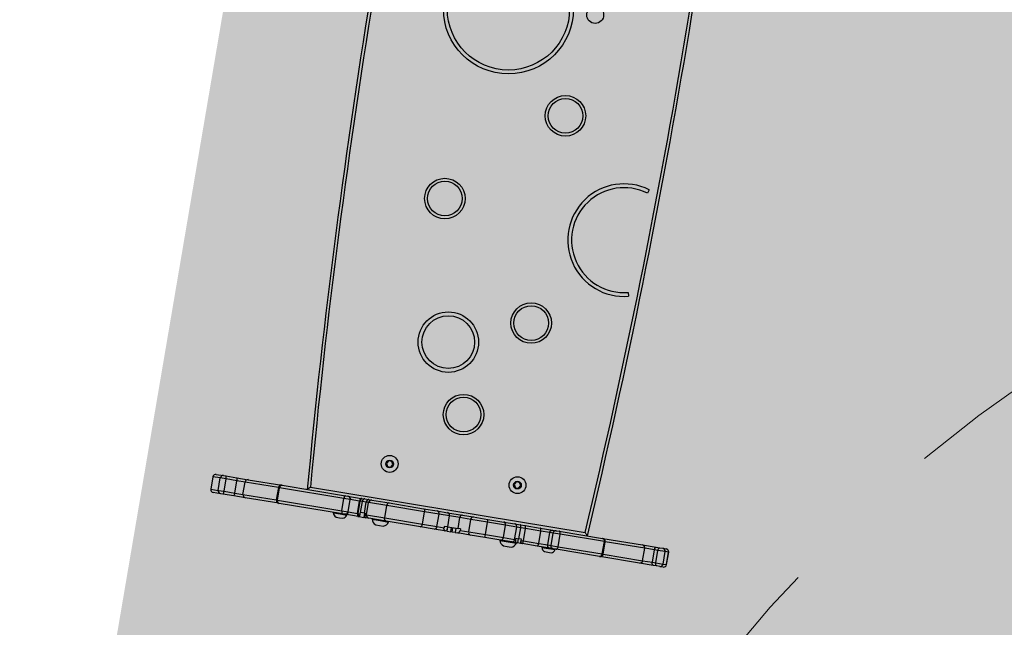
# Model space of a CAD drawing. Header units: inches. Extents: x -433 to 341, y -109 to 237.
# Tile 153 of 256: x -349.322 to -348.302, y 41.974 to 42.604. Entities that reach past the tile are written whole.
import ezdxf

# ---------------------------------------------------------------- set-up
doc = ezdxf.new("R2010")
doc.units = ezdxf.units.IN
doc.header["$MEASUREMENT"] = 0
doc.linetypes.add('ACAD_ISO03W100', pattern=[30, 12, -18])
for name, color, linetype, lineweight in [('1_mata', 7, 'Continuous', 5), ('1_projektowane', 7, 'Continuous', 5), ('1_trawa', 82, 'Continuous', 5), ('strefa', 7, 'ACAD_ISO03W100', 5)]:
    doc.layers.add(name, color=color, linetype=linetype, lineweight=lineweight)
picture_1 = doc.add_image_def('image1.jpg', size_in_pixel=(9921, 7015))

# ---------------------------------------------------------------- blocks, each defined once
blk = doc.blocks.new('fdesg')
at = {"layer": 'strefa', "color": 0, "ltscale": 0.01}
blk.add_lwpolyline([(102.6935, 36.1287), (103.5102, 36.1287, -0.414214), (105.0102, 34.6287), (105.0102, 34.4057, -0.414214), (103.5102, 32.9057), (102.6935, 32.9057, -0.414214), (101.1935, 34.4057), (101.1935, 34.6287, -0.414214)], format="xyb", close=True, dxfattribs=at)
blk = doc.blocks.new('fdfdfd')
at = {"layer": 'strefa', "color": 0, "ltscale": 0.01}
blk.add_lwpolyline([(99.0586, 12.4064, -0.414214), (100.5536, 13.9014), (102.1496, 13.9014, -0.414214), (103.6446, 12.4064), (103.6446, 12.1834, -0.414214), (102.1496, 10.6884), (100.5536, 10.6884, -0.414214), (99.0586, 12.1834)], format="xyb", close=True, dxfattribs=at)
blk = doc.blocks.new('0911 2')
at = {"color": 7, "linetype": 'Continuous', "lineweight": 25}
for p, q in [((429.63, -235.11), (429.63, -234.34)), ((431.23, -234.04), (429.93, -234.04)), ((431.53, -234.34), (431.53, -235.11)), ((429.63, -235.36), (429.63, -235.11)), ((429.63, -236.5), (429.63, -235.36)), ((429.93, -234.82), (429.93, -235.43)), ((429.93, -234.82), (431.23, -234.82)), ((429.93, -235.43), (431.23, -235.43)), ((429.93, -235.43), (429.93, -236.57)), ((431.23, -235.43), (431.23, -234.82)), ((431.23, -236.57), (431.23, -235.43)), ((431.53, -235.11), (431.53, -235.36)), ((431.53, -235.36), (431.53, -236.5)), ((429.63, -237.71), (429.63, -236.5)), ((429.93, -236.57), (429.93, -237.42)), ((429.93, -236.57), (431.23, -236.57)), ((431.23, -237.42), (431.23, -236.57)), ((431.53, -236.5), (431.53, -237.71)), ((429.63, -241.22), (429.63, -237.71)), ((429.93, -237.42), (431.23, -237.42)), ((431.53, -237.71), (431.53, -241.22)), ((429.63, -241.27), (429.63, -241.22)), ((429.63, -247.91), (429.63, -241.27)), ((431.23, -240.92), (429.93, -240.92)), ((429.93, -241.05), (429.93, -247.8)), ((429.93, -241.05), (431.23, -241.05)), ((431.23, -247.8), (431.23, -241.05)), ((431.53, -241.22), (431.53, -241.27)), ((431.53, -241.27), (431.53, -247.91)), ((431.83, -244.18), (431.83, -273.05)), ((429.63, -246.97), (429.58, -246.97)), ((429.58, -246.97), (429.58, -247.67)), ((429.19, -247.32), (429.19, -247.67)), ((429.19, -247.67), (429.19, -248.02)), ((429.58, -247.67), (429.58, -248.37)), ((429.63, -248.17), (429.63, -247.91)), ((429.93, -247.8), (429.93, -248.47)), ((429.93, -247.8), (431.23, -247.8)), ((431.23, -248.47), (431.23, -247.8)), ((431.53, -247.91), (431.53, -248.17)), ((429.58, -248.37), (429.63, -248.37)), ((429.63, -248.18), (429.63, -248.17)), ((429.63, -249.58), (429.63, -248.18)), ((429.93, -248.47), (431.23, -248.47)), ((429.93, -248.47), (429.93, -248.48)), ((429.93, -248.48), (431.23, -248.48)), ((429.93, -248.48), (429.93, -249.46)), ((431.23, -248.48), (431.23, -248.47)), ((431.23, -249.46), (431.23, -248.48)), ((431.53, -248.17), (431.53, -248.18)), ((431.53, -248.18), (431.53, -249.58)), ((429.63, -249.64), (429.63, -249.58)), ((429.63, -249.67), (429.63, -249.64)), ((429.63, -249.67), (429.63, -250.16)), ((429.93, -249.46), (431.23, -249.46)), ((429.93, -249.46), (429.93, -249.52)), ((429.93, -249.52), (429.93, -249.7)), ((429.93, -249.52), (431.23, -249.52)), ((430.08, -249.7), (429.93, -249.7)), ((430.08, -249.7), (430.08, -249.75)), ((430.08, -249.75), (431.23, -249.75)), ((430.08, -250.15), (430.08, -249.75)), ((431.23, -249.52), (431.23, -249.46)), ((431.23, -249.75), (431.23, -249.52)), ((431.23, -250.15), (431.23, -249.75)), ((431.53, -249.58), (431.53, -249.64)), ((431.53, -249.64), (431.53, -249.94)), ((431.53, -249.94), (431.53, -250.34)), ((429.63, -251.03), (429.58, -251.03)), ((429.58, -251.03), (429.58, -251.9)), ((430.08, -250.16), (429.63, -250.16)), ((429.63, -250.2), (429.63, -250.16)), ((429.63, -250.34), (429.63, -250.2)), ((429.63, -250.36), (429.63, -250.34)), ((429.63, -250.7), (429.63, -250.36)), ((429.63, -252.5), (429.63, -250.7)), ((429.7, -250.24), (429.68, -250.23)), ((429.93, -250.27), (429.93, -250.4)), ((430.08, -250.27), (429.93, -250.27)), ((429.93, -250.4), (429.93, -252.31)), ((429.93, -250.4), (431.23, -250.4)), ((430.08, -250.15), (431.23, -250.15)), ((430.08, -250.16), (430.08, -250.15)), ((430.08, -250.16), (431.23, -250.16)), ((430.08, -250.16), (430.08, -250.27)), ((431.23, -250.16), (431.23, -250.15)), ((431.23, -250.4), (431.23, -250.16)), ((431.23, -252.31), (431.23, -250.4)), ((431.53, -250.34), (431.53, -250.36)), ((431.53, -250.36), (431.53, -250.7)), ((431.53, -250.7), (431.53, -252.5)), ((429.08, -251.5), (429.08, -251.9)), ((429.08, -251.9), (429.08, -252.3)), ((429.58, -251.9), (429.58, -252.78)), ((435.53, -251.56), (435.23, -251.73)), ((435.23, -251.73), (435.23, -252.08)), ((435.23, -252.08), (435.53, -252.25)), ((435.83, -251.73), (435.53, -251.56)), ((435.53, -252.25), (435.83, -252.08)), ((435.83, -252.08), (435.83, -251.73)), ((429.58, -252.78), (429.63, -252.78)), ((429.63, -256.13), (429.63, -252.5)), ((429.93, -252.31), (429.93, -256.27)), ((429.93, -252.31), (431.23, -252.31)), ((431.23, -256.27), (431.23, -252.31)), ((431.53, -252.5), (431.53, -256.13)), ((429.63, -257.55), (429.63, -256.13)), ((431.53, -256.13), (431.53, -257.55)), ((429.93, -256.27), (431.23, -256.27)), ((429.93, -256.27), (429.93, -257.8)), ((431.23, -257.8), (431.23, -256.27)), ((429.63, -258.65), (429.63, -257.55)), ((429.93, -257.8), (431.23, -257.8)), ((429.93, -257.8), (429.93, -258.54)), ((431.23, -258.9), (431.23, -257.8)), ((431.53, -257.55), (431.53, -258.65)), ((429.63, -258.9), (429.63, -258.73)), ((429.63, -258.9), (430.08, -258.9)), ((429.63, -258.93), (429.63, -258.9)), ((429.63, -258.93), (430.08, -258.93)), ((429.63, -258.93), (429.63, -259.31)), ((430.08, -258.54), (429.93, -258.54)), ((430.08, -258.9), (430.08, -258.54)), ((430.08, -258.9), (431.23, -258.9)), ((430.08, -258.9), (430.08, -259.99)), ((431.23, -259.99), (431.23, -258.9)), ((431.53, -258.65), (431.53, -260.2)), ((429.63, -259.31), (430.08, -259.31)), ((429.63, -259.45), (429.63, -259.31)), ((429.63, -259.45), (430.08, -259.45)), ((429.63, -259.75), (429.63, -259.45)), ((430.08, -259.75), (429.63, -259.75)), ((429.63, -259.75), (429.63, -260.03)), ((429.63, -260.03), (429.66, -260.1)), ((429.63, -260.2), (429.63, -260.03)), ((429.63, -261.35), (429.63, -260.2)), ((429.93, -260.23), (429.93, -261.13)), ((430.08, -260.23), (429.93, -260.23)), ((430.08, -259.99), (431.23, -259.99)), ((430.08, -260.23), (430.08, -259.99)), ((431.23, -261.13), (431.23, -259.99)), ((431.53, -260.2), (431.53, -261.35)), ((429.93, -261.13), (429.93, -262.9)), ((429.93, -261.13), (431.23, -261.13)), ((431.23, -262.9), (431.23, -261.13)), ((429.63, -262.89), (429.63, -261.35)), ((431.53, -261.35), (431.53, -262.89)), ((429.63, -264.56), (429.63, -262.89)), ((429.93, -262.9), (431.23, -262.9)), ((429.93, -262.9), (429.93, -264.78)), ((431.23, -264.78), (431.23, -262.9)), ((431.53, -262.89), (431.53, -264.56)), ((429.08, -264.93), (429.08, -265.33)), ((429.08, -265.33), (429.08, -265.73)), ((429.63, -264.45), (429.58, -264.45)), ((429.58, -264.45), (429.58, -265.33)), ((429.58, -265.33), (429.58, -266.2)), ((429.63, -265.71), (429.63, -264.56)), ((429.93, -264.78), (431.23, -264.78)), ((429.93, -264.78), (429.93, -265.96)), ((431.23, -265.96), (431.23, -264.78)), ((431.53, -264.56), (431.53, -265.71)), ((435.53, -264.98), (435.23, -265.16)), ((435.23, -265.16), (435.23, -265.5)), ((435.83, -265.16), (435.53, -264.98)), ((435.83, -265.5), (435.83, -265.16)), ((429.58, -266.2), (429.63, -266.2)), ((429.63, -265.72), (429.63, -265.71)), ((429.63, -266.16), (429.63, -265.72)), ((429.63, -266.16), (429.63, -266.33)), ((429.63, -266.33), (430.08, -266.33)), ((429.63, -266.33), (429.63, -266.34)), ((429.63, -266.34), (430.08, -266.34)), ((429.63, -266.64), (429.63, -266.34)), ((429.93, -265.96), (431.23, -265.96)), ((429.93, -265.96), (429.93, -265.96)), ((429.93, -265.96), (429.93, -266.05)), ((429.93, -265.96), (431.23, -265.96)), ((430.08, -266.05), (429.93, -266.05)), ((430.08, -266.05), (430.08, -266.38)), ((431.23, -265.96), (431.23, -265.96)), ((431.23, -266.38), (431.23, -265.96)), ((431.53, -265.71), (431.53, -265.72)), ((431.53, -265.72), (431.53, -266.28)), ((431.53, -266.28), (431.53, -266.8)), ((435.23, -265.5), (435.53, -265.67)), ((435.53, -265.67), (435.83, -265.5)), ((429.63, -266.7), (429.63, -266.64)), ((429.63, -266.8), (429.63, -266.7)), ((429.63, -268.37), (429.63, -266.8)), ((429.93, -266.64), (429.93, -266.88)), ((429.93, -266.64), (430.08, -266.64)), ((429.93, -266.88), (431.23, -266.88)), ((429.93, -266.88), (429.93, -268.49)), ((430.08, -266.38), (431.23, -266.38)), ((430.08, -266.64), (430.08, -266.38)), ((431.23, -266.88), (431.23, -266.38)), ((431.23, -268.49), (431.23, -266.88)), ((431.53, -266.8), (431.53, -268.37)), ((429.63, -269.72), (429.63, -268.37)), ((431.53, -268.37), (431.53, -269.72)), ((429.19, -269.22), (429.19, -269.57)), ((429.63, -268.87), (429.58, -268.87)), ((429.58, -268.87), (429.58, -269.57)), ((429.93, -268.49), (431.23, -268.49)), ((429.93, -268.49), (429.93, -269.43)), ((429.93, -269.43), (429.93, -269.78)), ((429.93, -269.43), (431.23, -269.43)), ((431.23, -269.43), (431.23, -268.49)), ((431.23, -269.78), (431.23, -269.43)), ((429.19, -269.57), (429.19, -269.92)), ((429.58, -269.57), (429.58, -270.27)), ((429.58, -270.27), (429.63, -270.27)), ((429.63, -270.07), (429.63, -269.72)), ((429.63, -270.37), (429.63, -270.07)), ((429.63, -274.92), (429.63, -270.37)), ((429.93, -269.78), (429.93, -270.53)), ((429.93, -269.78), (431.23, -269.78)), ((431.23, -270.53), (431.23, -269.78)), ((431.53, -269.72), (431.53, -270.07)), ((431.53, -270.07), (431.53, -270.37)), ((431.53, -270.37), (431.53, -274.92)), ((429.93, -270.53), (431.23, -270.53)), ((429.93, -270.53), (429.93, -275.17)), ((431.23, -275.17), (431.23, -270.53)), ((457.09, -273.39), (456.7, -273.49)), ((467.93, -273.79), (467.55, -273.68)), ((429.63, -274.95), (429.63, -274.92)), ((429.63, -279.12), (429.63, -274.95)), ((429.93, -275.17), (431.23, -275.17)), ((429.93, -275.25), (431.23, -275.25)), ((431.53, -274.92), (431.53, -274.95)), ((431.53, -274.95), (431.53, -279.12)), ((429.63, -280.58), (429.63, -279.12)), ((429.93, -279.41), (431.23, -279.41)), ((429.93, -279.41), (429.93, -280.43)), ((431.23, -280.43), (431.23, -279.41)), ((431.53, -279.12), (431.53, -280.58)), ((429.63, -280.95), (429.63, -280.58)), ((429.93, -280.43), (431.23, -280.43)), ((429.93, -280.43), (429.93, -280.8)), ((431.23, -280.8), (431.23, -280.43)), ((431.53, -280.58), (431.53, -280.95)), ((429.63, -281.25), (429.63, -280.95)), ((429.63, -281.63), (429.63, -281.25)), ((429.93, -280.8), (429.93, -281.55)), ((429.93, -280.8), (431.23, -280.8)), ((429.93, -281.55), (431.23, -281.55)), ((429.93, -281.55), (429.93, -281.92)), ((431.23, -281.55), (431.23, -280.8)), ((431.23, -281.92), (431.23, -281.55)), ((431.53, -280.95), (431.53, -281.25)), ((431.53, -281.25), (431.53, -281.63)), ((429.93, -281.92), (431.23, -281.92)), ((429.93, -281.93), (431.23, -281.93))]:
    blk.add_line(p, q, dxfattribs=at)
at = {"color": 8, "linetype": 'Continuous', "lineweight": 25}
for p, q in [((429.93, -234.04), (429.93, -234.82)), ((431.23, -234.82), (431.23, -234.04)), ((429.93, -237.42), (429.93, -240.92)), ((431.23, -240.92), (431.23, -237.42)), ((429.93, -240.92), (429.93, -241.05)), ((431.23, -241.05), (431.23, -240.92)), ((429.63, -266.64), (429.92, -266.64)), ((429.93, -275.17), (429.93, -275.25)), ((429.93, -275.25), (429.93, -279.41)), ((431.23, -275.25), (431.23, -275.17)), ((431.23, -279.41), (431.23, -275.25)), ((429.93, -281.92), (429.93, -281.93)), ((431.23, -281.93), (431.23, -281.92))]:
    blk.add_line(p, q, dxfattribs=at)
at = {"color": 7, "linetype": 'Continuous', "lineweight": 25, "flags": 128}
for points in [[(429.93, -247.8), (429.87, -247.81), (429.82, -247.81), (429.77, -247.82), (429.72, -247.83), (429.68, -247.85), (429.66, -247.87), (429.64, -247.89), (429.63, -247.91)], [(431.53, -247.91), (431.53, -247.89), (431.51, -247.87), (431.48, -247.85), (431.44, -247.83), (431.4, -247.82), (431.35, -247.81), (431.29, -247.81), (431.23, -247.8)], [(429.93, -249.46), (429.87, -249.46), (429.82, -249.47), (429.77, -249.48), (429.72, -249.49), (429.68, -249.51), (429.66, -249.53), (429.64, -249.55), (429.63, -249.58)], [(431.53, -249.58), (431.53, -249.55), (431.51, -249.53), (431.48, -249.51), (431.44, -249.49), (431.4, -249.48), (431.35, -249.47), (431.29, -249.46), (431.23, -249.46)], [(431.53, -250.36), (431.53, -250.32), (431.51, -250.28), (431.48, -250.25), (431.44, -250.22), (431.4, -250.2), (431.35, -250.18), (431.29, -250.17), (431.23, -250.16)], [(429.63, -252.5), (429.64, -252.47), (429.66, -252.43), (429.68, -252.39), (429.72, -252.36), (429.77, -252.34), (429.82, -252.32), (429.87, -252.31), (429.93, -252.31)], [(431.53, -252.5), (431.53, -252.47), (431.51, -252.43), (431.48, -252.39), (431.44, -252.36), (431.4, -252.34), (431.35, -252.32), (431.29, -252.31), (431.23, -252.31)], [(429.63, -256.13), (429.64, -256.16), (429.66, -256.18), (429.68, -256.21), (429.72, -256.23), (429.77, -256.25), (429.82, -256.26), (429.87, -256.27), (429.93, -256.27)], [(431.53, -256.13), (431.53, -256.16), (431.51, -256.18), (431.48, -256.21), (431.44, -256.23), (431.4, -256.25), (431.35, -256.26), (431.29, -256.27), (431.23, -256.27)], [(431.23, -266.38), (431.29, -266.38), (431.35, -266.38), (431.4, -266.37), (431.44, -266.35), (431.48, -266.34), (431.51, -266.32), (431.53, -266.3), (431.53, -266.28)], [(429.63, -268.37), (429.64, -268.39), (429.66, -268.42), (429.68, -268.43), (429.72, -268.45), (429.77, -268.47), (429.82, -268.48), (429.87, -268.48), (429.93, -268.49)], [(431.23, -268.49), (431.29, -268.48), (431.35, -268.48), (431.4, -268.47), (431.44, -268.45), (431.48, -268.44), (431.51, -268.42), (431.53, -268.39), (431.53, -268.37)], [(429.63, -270.37), (429.64, -270.4), (429.66, -270.43), (429.68, -270.46), (429.72, -270.48), (429.77, -270.5), (429.82, -270.52), (429.87, -270.53), (429.93, -270.53)], [(431.23, -270.53), (431.29, -270.53), (431.35, -270.52), (431.4, -270.5), (431.44, -270.48), (431.48, -270.46), (431.51, -270.43), (431.53, -270.4), (431.53, -270.37)], [(429.63, -280.58), (429.64, -280.55), (429.66, -280.52), (429.68, -280.5), (429.72, -280.47), (429.77, -280.45), (429.82, -280.44), (429.87, -280.43), (429.93, -280.43)], [(431.23, -280.43), (431.29, -280.43), (431.35, -280.44), (431.4, -280.45), (431.44, -280.47), (431.48, -280.5), (431.51, -280.52), (431.53, -280.55), (431.53, -280.58)], [(429.63, -280.95), (429.64, -280.92), (429.66, -280.89), (429.68, -280.87), (429.72, -280.84), (429.77, -280.82), (429.82, -280.81), (429.87, -280.8), (429.93, -280.8)], [(431.23, -280.8), (431.29, -280.8), (431.35, -280.81), (431.4, -280.82), (431.44, -280.84), (431.48, -280.87), (431.51, -280.89), (431.53, -280.92), (431.53, -280.95)]]:
    blk.add_lwpolyline(points, dxfattribs=at)
at = {"color": 7, "linetype": 'Continuous', "lineweight": 25}
for centre, radius in [((484.04, -256.35), 6.74), ((484.04, -256.35), 6.34), ((435.53, -251.9), 0.875), ((463.58, -253.06), 2.1), ((435.53, -251.9), 0.4), ((463.58, -253.06), 1.8), ((448.97, -255.84), 3.13), ((448.97, -255.84), 2.73), ((441.82, -258.62), 2.1), ((441.82, -258.62), 1.8), ((452.32, -263.99), 2.1), ((452.32, -263.99), 1.8), ((474.07, -263.99), 2.1), ((474.07, -263.99), 1.8), ((435.53, -265.33), 0.875), ((435.53, -265.33), 0.4), ((484.88, -265.33), 0.875)]:
    blk.add_circle(centre, radius, dxfattribs=at)
for centre, radius, start, end in [((429.93, -234.34), 0.3, 90, 180), ((431.23, -234.34), 0.3, 0, 90), ((429.93, -235.12), 0.296, 89.2908, 179.2731), ((429.86, -235.06), 0.375, 232.2999, 280.8759), ((431.24, -235.12), 0.296, 0.7264, 90.7085), ((431.3, -235.06), 0.375, 259.124, 307.7007), ((429.86, -236.2), 0.375, 232.3007, 280.8752), ((431.3, -236.2), 0.375, 259.1248, 307.6999), ((429.93, -237.72), 0.296, 89.2612, 179.2423), ((431.24, -237.72), 0.296, 0.7573, 90.7381), ((429.93, -241.22), 0.3, 90, 180), ((429.9, -241.31), 0.272, 83.2902, 171.1519), ((431.23, -241.22), 0.3, 0, 90), ((431.26, -241.31), 0.272, 8.8475, 96.7093), ((484.88, -996.82), 754.8, 85.9469, 94.0531), ((484.88, -996.82), 754.5, 85.96813, 94.03187), ((429.69, -247.48), 0.523, 101.8119, 162), ((429.69, -247.86), 0.523, 198, 258.1881), ((429.93, -248.17), 0.3, 180.013, 270.0132), ((431.23, -248.17), 0.3, 269.9875, 359.9875), ((429.77, -251.73), 0.723, 105.0624, 162), ((429.79, -250.36), 0.156, 124.6659, 177.0104), ((429.93, -250.7), 0.297, 89.3416, 179.3266), ((431.24, -250.7), 0.297, 0.6729, 90.6577), ((429.77, -252.08), 0.723, 198, 254.9376), ((429.91, -257.52), 0.278, 186.0263, 274.9658), ((431.26, -257.52), 0.278, 265.0347, 353.9742), ((429.84, -258.65), 0.206, 180.0309, 194.4262), ((431.26, -258.62), 0.278, 265.0618, 354.0139), ((429.9, -261.4), 0.27, 82.7796, 170.2211), ((431.27, -261.4), 0.27, 9.7783, 97.2199), ((429.86, -259.84), 3.06, 265.7806, 271.4042), ((431.31, -259.84), 3.06, 268.5958, 274.2194), ((429.77, -265.15), 0.723, 105.0624, 162), ((429.9, -264.51), 0.268, 191.3461, 278.0136), ((431.27, -264.51), 0.268, 261.9869, 348.6545), ((429.77, -265.5), 0.723, 198, 254.9376), ((462.36, -272.08), 5.83, 342.9232, 193.9483), ((462.36, -272.08), 5.43, 342.9232, 193.9483), ((429.69, -269.38), 0.523, 101.8119, 162), ((429.69, -269.76), 0.523, 198, 258.1881), ((484.88, 479.58), 754.8, 265.9469, 274.0531), ((484.88, 479.58), 754.5, 265.96813, 274.03187), ((429.91, -274.89), 0.28, 185.1412, 274.3511), ((429.93, -274.95), 0.3, 180, 270), ((431.25, -274.89), 0.28, 265.6495, 354.8594), ((431.23, -274.95), 0.3, 270, 0), ((429.93, -279.12), 0.294, 181.3088, 271.252), ((431.24, -279.12), 0.294, 268.7486, 358.6917), ((429.93, -281.25), 0.3, 180.0597, 270.0602), ((429.93, -281.63), 0.3, 180, 270), ((429.93, -281.62), 0.3, 180.06, 270.0596), ((431.23, -281.25), 0.3, 269.9405, 359.9407), ((431.23, -281.63), 0.3, 270, 0), ((431.23, -281.62), 0.3, 269.941, 359.9404)]:
    blk.add_arc(centre, radius, start, end, dxfattribs=at)
for centre, start_param, end_param in [((429.93, -250.34), 2.545541, 3.141593), ((431.23, -250.34), 0, 1.570796)]:
    blk.add_ellipse(centre, major_axis=(0.3, 0), ratio=0.62531, start_param=start_param, end_param=end_param, dxfattribs=at)
for points, knots in [([(431.53, -243.9), (431.53, -243.91), (431.54, -243.91), (431.58, -243.94), (431.64, -244), (431.73, -244.09), (431.8, -244.15), (431.83, -244.18), (431.83, -244.18)], [0, 0, 0, 0, 0.1459009, 0.2911845, 0.4912681, 0.7603323, 0.9980338, 1, 1, 1, 1]), ([(429.93, -248.48), (429.9, -248.48), (429.83, -248.47), (429.74, -248.42), (429.67, -248.34), (429.64, -248.26), (429.63, -248.21), (429.63, -248.18), (429.63, -248.18)], [0, 0, 0, 0, 0.214652, 0.429306, 0.643967, 0.858645, 0.985167, 1, 1, 1, 1]), ([(431.53, -248.18), (431.53, -248.18), (431.53, -248.21), (431.53, -248.26), (431.49, -248.34), (431.42, -248.42), (431.33, -248.47), (431.27, -248.48), (431.23, -248.48)], [0, 0, 0, 0, 0.014833, 0.141356, 0.35604, 0.570703, 0.785358, 1, 1, 1, 1]), ([(429.93, -249.52), (429.9, -249.52), (429.83, -249.52), (429.74, -249.54), (429.67, -249.57), (429.64, -249.6), (429.63, -249.63), (429.63, -249.63), (429.63, -249.64)], [0, 0, 0, 0, 0.214666, 0.429334, 0.643991, 0.858663, 0.977587, 1, 1, 1, 1]), ([(429.93, -249.7), (429.91, -249.7), (429.86, -249.7), (429.79, -249.69), (429.71, -249.68), (429.65, -249.68), (429.63, -249.67), (429.63, -249.67), (429.63, -249.67)], [0, 0, 0, 0, 0.121624, 0.274613, 0.492539, 0.71557, 0.981337, 1, 1, 1, 1]), ([(431.53, -249.64), (431.53, -249.63), (431.53, -249.63), (431.52, -249.6), (431.49, -249.57), (431.42, -249.54), (431.33, -249.52), (431.27, -249.52), (431.23, -249.52)], [0, 0, 0, 0, 0.022413, 0.141338, 0.356008, 0.570674, 0.785344, 1, 1, 1, 1]), ([(431.53, -249.94), (431.53, -249.94), (431.53, -249.93), (431.53, -249.89), (431.49, -249.84), (431.42, -249.79), (431.33, -249.75), (431.27, -249.75), (431.23, -249.75)], [0, 0, 0, 0, 0.007821, 0.142051, 0.356815, 0.57131, 0.785655, 1, 1, 1, 1]), ([(429.68, -250.23), (429.67, -250.22), (429.64, -250.21), (429.63, -250.2), (429.63, -250.2)], [0, 0, 0, 0, 0.582853, 1, 1, 1, 1]), ([(429.93, -250.27), (429.91, -250.27), (429.87, -250.26), (429.8, -250.26), (429.74, -250.25), (429.71, -250.24), (429.7, -250.24)], [0, 0, 0, 0, 0.174431, 0.40782, 0.82096, 1, 1, 1, 1]), ([(429.63, -258.73), (429.63, -258.73), (429.63, -258.72), (429.64, -258.71), (429.64, -258.7)], [0, 0, 0, 0, 0.22867, 1, 1, 1, 1]), ([(429.64, -258.7), (429.66, -258.67), (429.68, -258.63), (429.75, -258.58), (429.8, -258.56), (429.86, -258.54), (429.9, -258.54), (429.92, -258.54), (429.93, -258.54)], [0, 0, 0, 0, 0.516124, 0.667069, 0.834409, 0.900042, 0.96639, 1, 1, 1, 1]), ([(429.63, -260.2), (429.63, -260.2), (429.63, -260.18), (429.64, -260.15), (429.66, -260.12), (429.66, -260.1)], [0, 0, 0, 0, 0.046845, 0.474365, 1, 1, 1, 1]), ([(429.66, -260.1), (429.68, -260.12), (429.71, -260.15), (429.77, -260.19), (429.82, -260.21), (429.89, -260.23), (429.92, -260.23), (429.93, -260.23)], [0, 0, 0, 0, 0.374877, 0.56975, 0.814411, 0.911987, 1, 1, 1, 1]), ([(431.53, -260.2), (431.53, -260.2), (431.53, -260.18), (431.53, -260.14), (431.49, -260.08), (431.42, -260.03), (431.33, -259.99), (431.27, -259.99), (431.23, -259.99)], [0, 0, 0, 0, 0.013961, 0.14137, 0.356057, 0.570718, 0.78536, 1, 1, 1, 1]), ([(429.63, -265.71), (429.63, -265.71), (429.63, -265.73), (429.64, -265.78), (429.68, -265.85), (429.75, -265.91), (429.84, -265.95), (429.9, -265.95), (429.93, -265.96)], [0, 0, 0, 0, 0.002625, 0.197634, 0.412073, 0.612012, 0.805896, 1, 1, 1, 1]), ([(429.63, -265.72), (429.63, -265.73), (429.63, -265.75), (429.64, -265.79), (429.68, -265.86), (429.75, -265.91), (429.84, -265.95), (429.9, -265.95), (429.93, -265.96)], [0, 0, 0, 0, 0.002941, 0.182713, 0.400339, 0.604625, 0.802187, 1, 1, 1, 1]), ([(429.93, -266.05), (429.92, -266.05), (429.9, -266.05), (429.86, -266.05), (429.78, -266.07), (429.7, -266.1), (429.64, -266.13), (429.63, -266.15), (429.63, -266.16)], [0, 0, 0, 0, 0.038544, 0.104407, 0.230916, 0.5064484, 0.8175881, 1, 1, 1, 1]), ([(431.23, -265.96), (431.26, -265.95), (431.33, -265.95), (431.41, -265.91), (431.48, -265.85), (431.52, -265.78), (431.53, -265.73), (431.53, -265.71), (431.53, -265.71)], [0, 0, 0, 0, 0.194106, 0.387991, 0.587923, 0.802364, 0.997375, 1, 1, 1, 1]), ([(431.23, -265.96), (431.26, -265.95), (431.33, -265.95), (431.41, -265.91), (431.48, -265.86), (431.52, -265.79), (431.53, -265.75), (431.53, -265.73), (431.53, -265.72)], [0, 0, 0, 0, 0.197803, 0.395367, 0.599655, 0.817284, 0.997059, 1, 1, 1, 1]), ([(429.93, -266.64), (429.9, -266.64), (429.84, -266.64), (429.76, -266.65), (429.69, -266.66), (429.64, -266.68), (429.64, -266.69), (429.63, -266.7)], [0, 0, 0, 0, 0.179435, 0.358471, 0.547719, 0.762253, 1, 1, 1, 1]), ([(429.63, -266.8), (429.63, -266.8), (429.63, -266.81), (429.64, -266.82), (429.67, -266.84), (429.74, -266.87), (429.83, -266.88), (429.9, -266.88), (429.93, -266.88)], [0, 0, 0, 0, 0.006997, 0.142308, 0.357035, 0.571453, 0.785726, 1, 1, 1, 1]), ([(431.23, -266.88), (431.27, -266.88), (431.33, -266.88), (431.42, -266.87), (431.49, -266.84), (431.53, -266.82), (431.53, -266.81), (431.53, -266.8), (431.53, -266.8)], [0, 0, 0, 0, 0.214275, 0.428551, 0.642962, 0.857691, 0.993003, 1, 1, 1, 1]), ([(429.63, -269.72), (429.63, -269.71), (429.63, -269.69), (429.64, -269.64), (429.67, -269.56), (429.74, -269.49), (429.83, -269.44), (429.9, -269.43), (429.93, -269.43)], [0, 0, 0, 0, 0.025895, 0.141341, 0.356007, 0.57067, 0.785337, 1, 1, 1, 1]), ([(431.23, -269.43), (431.27, -269.43), (431.33, -269.44), (431.42, -269.49), (431.49, -269.56), (431.52, -269.64), (431.53, -269.69), (431.53, -269.71), (431.53, -269.72)], [0, 0, 0, 0, 0.214666, 0.429324, 0.643989, 0.858657, 0.974105, 1, 1, 1, 1]), ([(429.63, -270.07), (429.63, -270.06), (429.63, -270.04), (429.64, -269.99), (429.67, -269.91), (429.74, -269.84), (429.83, -269.79), (429.9, -269.79), (429.93, -269.78)], [0, 0, 0, 0, 0.018635, 0.141321, 0.35599, 0.570659, 0.785331, 1, 1, 1, 1]), ([(431.23, -269.78), (431.27, -269.79), (431.33, -269.79), (431.42, -269.84), (431.49, -269.91), (431.53, -269.99), (431.53, -270.04), (431.53, -270.06), (431.53, -270.07)], [0, 0, 0, 0, 0.214671, 0.429334, 0.644005, 0.858677, 0.981365, 1, 1, 1, 1]), ([(431.83, -273.05), (431.83, -273.05), (431.8, -273.08), (431.73, -273.14), (431.64, -273.23), (431.58, -273.29), (431.54, -273.32), (431.53, -273.33), (431.53, -273.33)], [0, 0, 0, 0, 0.0019662, 0.2396677, 0.5087319, 0.7088155, 0.8540991, 1, 1, 1, 1])]:
    blk.add_open_spline(points, degree=3, knots=knots, dxfattribs=at)

msp = doc.modelspace()

# ---------------------------------------------------------------- hatches: boundary and pattern name
at = {"layer": '1_trawa'}
h = msp.add_hatch(dxfattribs=at)
h.set_pattern_fill('GRASS', color=256, scale=0.5)
h.set_pattern_definition([(90, (-330.8982, 0), (-0.3535534, 0.3535534), [0.09375, -0.6133568]), (45, (-330.8982, 0), (-0.3535534, 0.3535534), [0.09375, -0.40625]), (135, (-330.8982, 0), (-0.3535534, -0.3535534), [0.09375, -0.40625])])
h.paths.add_polyline_path([(-348.534, 46.0021), (-350.5175, 34.3585), (-350.4589, 34.3585), (-350.8046, 32.7514), (-347.0678, 32.1178), (-347.4656, 33.4722), (-344.5872, 34.3177), (-344.4051, 36.9465), (-345.878, 37.2304), (-344.9316, 42.1401), (-341.9859, 41.5722), (-342.9322, 36.6626), (-344.4051, 36.9465), (-344.5872, 34.3177), (-344.5139, 34.0681), (-344.0702, 32.5577), (-341.818, 33.1037), (-338.6447, 33.2189), (-338.8526, 34.7997), (-337.3591, 34.9223), (-335.5616, 43.6288), (-343.3637, 45.1889)])
h.paths.add_polyline_path([(-350.8046, 32.7514), (-351.6667, 28.2246), (-344.9454, 27.0189), (-338.427, 28.8347), (-338.2728, 28.8692), (-338.4126, 30.1563), (-338.5852, 33.2267), (-341.818, 33.1037), (-344.0702, 32.5577), (-342.8962, 28.5609), (-345.7746, 27.7154), (-347.0678, 32.1178)])
h.paths.add_polyline_path([(-338.8049, 12.4075), (-337.7845, 20.6073), (-350.6691, 21.5558), (-350.5378, 24.1561), (-357.276, 24.533), (-357.5885, 18.9399), (-357.0399, 18.9093), (-356.99, 18.9066), (-357.0713, 17.411), (-351.5812, 17.0688), (-351.3207, 19.5543), (-345.1459, 19.2738), (-345.5172, 13.3328)])
h.paths.add_polyline_path([(-357.4947, 20.6175), (-370.0389, 21.1882), (-370.5199, 12.2972), (-360.3926, 11.5827), (-359.9334, 19.1059), (-363.299, 19.3045), (-363.4619, 16.3089), (-365.4589, 16.4175), (-365.5403, 14.9197), (-369.5344, 15.1368), (-369.1499, 19.6496), (-357.5859, 18.9412)])

# ---------------------------------------------------------------- block references
at = {"xscale": 0.01, "yscale": 0.01, "zscale": 0.01, "rotation": 80.60130489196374}
msp.add_blockref('0911 2', (-352.1352, 38.2581), dxfattribs=at)
at = {"layer": '1_projektowane'}
for name, p, rotation in [('fdesg', (-454.6127, 29.7715), 349.0539821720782), ('fdfdfd', (-354.6201, -61.6505), 79.06851217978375)]:
    msp.add_blockref(name, p, dxfattribs=dict(at, rotation=rotation))

# ---------------------------------------------------------------- pictures from other files: only their frames are drawn
at = {"layer": '1_mata'}
image = msp.add_image(picture_1, insert=(-284.1864, -108.6544), size_in_units=(210.5211, 148.8565), rotation=90, dxfattribs=dict(at, fade=30))
image.dxf.flags = 7

doc.saveas('drawing.dxf')
